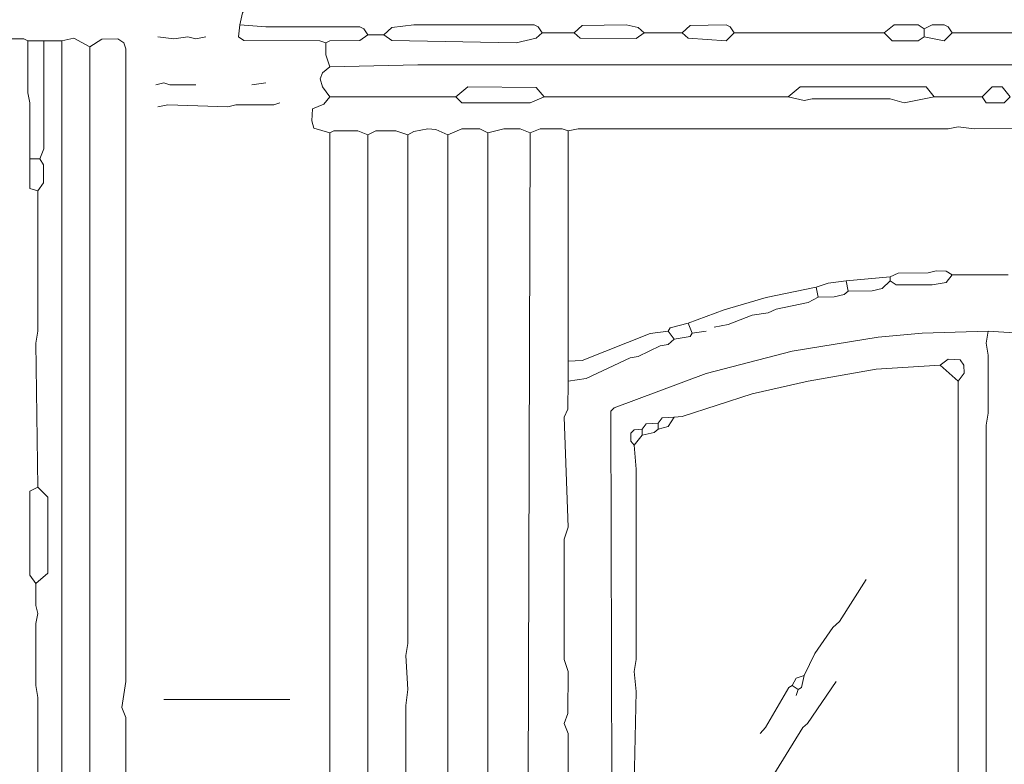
# Model space of a CAD drawing. Header units: millimetres. Extents: x 11 to 20000, y -4 to 8232.
# Tile 38 of 54: x 12745 to 14600, y 4342 to 5745. Entities that reach past the tile are written whole.
import ezdxf

# ---------------------------------------------------------------- set-up
doc = ezdxf.new("R2010")
doc.units = ezdxf.units.MM
doc.layers.add('ARCHITECTURE', color=7, linetype='Continuous', lineweight=13)
doc.layers.add('PLANTING', color=7, linetype='Continuous', lineweight=13)

msp = doc.modelspace()

# ---------------------------------------------------------------- linework, layer by layer
at = {"layer": 'ARCHITECTURE', "color": 7, "lineweight": 13}
for points in [[(13159.87975, 5735.29412), (13164.706, 5757.91855), (13182.50419, 5784.3138)], [(13322.0207, 5701.35747), (13310.70848, 5705.12172), (13167.42081, 5705.28303), (13157.31968, 5712.67624), (13159.87975, 5735.29412)], [(13159.87975, 5735.29412), (13208.89853, 5731.52986), (13386.1241, 5731.36855), (13393.65826, 5727.59808), (13401.20622, 5716.4405)], [(13729.26052, 5720.21109), (13721.71256, 5731.36855), (13714.17839, 5735.13948), (13487.93405, 5735.28756), (13446.45509, 5730.31912), (13431.37296, 5716.4405)], [(13789.59276, 5720.21109), (13804.67613, 5734.08959), (13887.63156, 5735.14604), (13910.256, 5730.31912), (13921.56821, 5720.21109)], [(13993.21267, 5720.21109), (14008.29604, 5734.08959), (14076.16934, 5735.13948), (14083.70351, 5731.36855), (14091.25147, 5720.21109)], [(14374.0569, 5720.21109), (14392.91143, 5735.13948), (14438.16029, 5735.13948), (14449.47251, 5727.75271)], [(14449.47251, 5727.75271), (14464.55464, 5735.13948), (14487.17907, 5735.13948), (14494.71448, 5731.36855), (14502.26244, 5720.21109)], [(13322.0207, 5701.35747), (13329.56991, 5704.9802), (13386.1241, 5705.28303), (13401.20622, 5716.4405)], [(13431.37296, 5716.4405), (13401.20622, 5716.4405)], [(13729.26052, 5720.21109), (13717.9483, 5710.10294), (13680.24174, 5701.35747), (13446.45509, 5705.28303), (13431.37296, 5716.4405)], [(13789.59276, 5720.21109), (13729.26052, 5720.21109)], [(13789.59276, 5720.21109), (13800.90498, 5710.10294), (13906.48609, 5709.05351), (13921.56821, 5720.21109)], [(13993.21267, 5720.21109), (13921.56821, 5720.21109)], [(13993.21267, 5720.21109), (14004.52489, 5710.10294), (14076.16934, 5705.12817), (14091.25147, 5720.21109)], [(14374.0569, 5720.21109), (14091.25147, 5720.21109)], [(14374.0569, 5720.21109), (14389.14027, 5705.12817), (14438.16029, 5705.12817), (14449.47251, 5712.66968)], [(14449.47251, 5727.75271), (14449.47251, 5712.66968)], [(14502.26244, 5720.21109), (14487.17907, 5705.12817), (14449.47251, 5712.66968)], [(15064.10215, 5720.21109), (14502.26244, 5720.21109)], [(12760.181, 5705.12828), (12752.63303, 5708.75068), (12730.0155, 5708.75068), (12707.39106, 5697.58665)], [(12760.181, 5705.12828), (12790.34649, 5705.12828)], [(12763.9517, 5482.65419), (12763.9517, 5493.96708), (12763.94525, 5588.23529), (12760.1879, 5607.08857), (12760.181, 5705.12828)], [(12782.80543, 5482.65419), (12790.33959, 5501.50871), (12790.34649, 5705.12828)], [(12790.34649, 5705.12828), (12824.28314, 5705.12828)], [(12824.28314, 5705.12828), (12824.2836, 3849.925), (12824.2836, 3838.76674), (12812.97093, 3834.84163)], [(12824.28314, 5705.12828), (12846.90758, 5709.794), (12877.07432, 5693.81606)], [(12948.71753, 3797.13382), (12944.95452, 3849.925), (12944.94072, 4430.61799), (12937.40577, 4449.47251), (12944.94072, 4498.49129), (12944.94072, 5690.04525), (12941.02183, 5701.3509), (12929.86425, 5708.74412), (12899.69876, 5707.84242), (12877.07432, 5693.81606)], [(13095.77636, 5712.66968), (13076.92308, 5708.91199), (13061.83971, 5712.52161), (13035.44536, 5708.91199), (13005.27862, 5712.66968)], [(13329.56301, 5656.1086), (13322.16844, 5678.73303), (13322.0207, 5701.35747)], [(12899.69876, 3831.07048), (12880.99887, 3846.15385), (12877.08122, 3857.46606), (12877.07432, 5693.81606)], [(13329.56301, 5656.1086), (13495.47511, 5659.8793), (13518.09955, 5659.8793), (13951.73495, 5659.8793), (13974.35939, 5659.8793), (14019.60826, 5659.8793), (14034.69038, 5659.8793), (14113.8759, 5659.8793), (14132.73043, 5659.8793), (14151.58371, 5659.8793), (15761.69118, 5659.8793), (15822.01923, 5659.8793), (15840.8767, 5659.87941)], [(13329.56301, 5656.1086), (13315.53597, 5644.6483), (13311.00532, 5633.48416), (13315.67681, 5618.40113), (13329.56301, 5599.54751)], [(13076.92308, 5622.17195), (13027.90305, 5622.32002), (13016.59084, 5625.78812), (13001.50871, 5622.17195)], [(13182.50419, 5622.17195), (13208.89853, 5625.94276)], [(13733.03167, 5599.54751), (13717.9483, 5617.19695), (13589.744, 5618.24638), (13567.11957, 5599.54751)], [(14468.32579, 5599.54751), (14453.24242, 5618.40124), (14215.68586, 5618.24638), (14193.06143, 5599.54751)], [(14558.82353, 5599.54751), (14577.67681, 5618.40124), (14585.21912, 5618.40124), (14596.53133, 5618.40124), (14611.61346, 5599.54751)], [(13005.27862, 5580.69423), (13024.13314, 5584.46414), (13137.25532, 5580.70045), (13152.33744, 5584.31629), (13223.9819, 5584.61256), (13235.29412, 5588.23529)], [(13329.56301, 5531.67421), (13299.5509, 5540.27195), (13295.62636, 5554.29864), (13296.83054, 5576.775), (13318.24389, 5585.66889), (13329.56301, 5599.54751)], [(13567.11957, 5599.54751), (13329.56301, 5599.54751)], [(13733.03167, 5599.54751), (13706.63609, 5588.23529), (13578.43179, 5588.23529), (13567.11957, 5599.54751)], [(13733.03167, 5599.54751), (14193.06143, 5599.54751)], [(14468.32579, 5599.54751), (14411.76471, 5588.23529), (14385.36912, 5595.77636), (14238.31029, 5595.77014), (14223.22817, 5592.30238), (14193.06143, 5599.54751)], [(14558.82353, 5599.54751), (14468.32579, 5599.54751)], [(14558.82353, 5599.54751), (14566.37149, 5588.23529), (14600.30124, 5588.23529), (14611.61346, 5599.54751)], [(13401.20622, 5527.90305), (13382.35294, 5535.29695), (13337.11097, 5535.29695), (13329.56301, 5531.67421)], [(13329.56301, 5531.67421), (13329.56301, 4196.83258)], [(13476.62183, 5527.90305), (13453.9974, 5535.44536), (13416.28959, 5535.29038), (13401.20622, 5527.90305)], [(13476.62183, 5527.90305), (13487.93405, 5534.24751), (13514.32839, 5539.21527), (13529.41176, 5538.16572), (13552.0362, 5527.90305)], [(13627.45057, 5531.67421), (13612.36844, 5539.06131), (13578.43179, 5539.06742), (13552.0362, 5527.90305)], [(13627.45057, 5531.67421), (13657.61731, 5539.21527), (13687.78281, 5539.06742), (13706.63609, 5531.67421)], [(13627.45057, 5531.67421), (13627.45057, 4291.10147)], [(13706.63609, 5531.67421), (13702.86618, 4302.41369)], [(13778.28054, 5535.44536), (13766.96833, 5539.06742), (13725.49061, 5539.06742), (13706.63609, 5531.67421)], [(13778.28054, 5535.44536), (13797.13382, 5539.20905), (14494.72138, 5539.22217), (14513.57466, 5542.9802), (14543.74016, 5539.21527), (15301.65724, 5541.7888), (15354.45136, 5539.06131), (15365.76357, 5527.90351)], [(13778.28054, 5101.80995), (13778.28054, 5535.44536)], [(13401.20622, 4147.81256), (13401.05837, 4215.68586), (13397.43631, 4234.54038), (13401.19932, 4283.55916), (13401.20622, 5527.90305)], [(13476.62183, 5527.90305), (13476.61493, 4570.13575), (13472.85068, 4547.51131), (13476.62183, 4483.40916), (13472.85758, 4453.24242), (13472.85758, 4306.1836), (13476.62183, 4257.16482)], [(13525.64061, 4147.81256), (13535.75554, 4159.12545), (13552.0293, 4245.8526), (13552.0362, 5527.90305)], [(12763.9517, 5482.65419), (12782.80543, 5482.65419)], [(12763.9517, 5482.65419), (12763.9517, 5475.1069), (12763.9517, 5433.64163), (12763.9517, 5427.14977), (12779.03428, 5422.32319)], [(12782.80543, 5482.65419), (12790.19174, 5471.34197), (12790.19174, 5437.40532), (12779.03428, 5422.32319)], [(12779.03428, 5422.32319), (12779.02738, 5158.37104), (12775.26437, 5135.74661), (12779.03428, 4864.25339)], [(14502.26244, 5263.95215), (14490.95023, 5271.33857), (14472.09695, 5271.48699), (14457.01357, 5267.87048), (14400.45249, 5267.5681), (14385.36912, 5260.181)], [(14302.41369, 5252.63993), (14268.47704, 5248.7207), (14245.8526, 5241.32771)], [(14385.36912, 5260.181), (14302.41369, 5252.63993)], [(14306.1836, 5233.78541), (14302.41369, 5252.63993)], [(14306.1836, 5233.78541), (14351.43247, 5233.93382), (14370.28009, 5238.76075), (14385.36912, 5252.63993)], [(14502.26244, 5263.95215), (14490.95023, 5250.0733), (14464.55464, 5245.24604), (14396.68133, 5245.2526), (14385.36912, 5252.63993)], [(14385.36912, 5260.181), (14385.36912, 5252.63993)], [(14607.84355, 5263.95215), (14502.26244, 5263.95215)], [(14004.52489, 5173.45441), (14072.39819, 5198.65147), (14151.58371, 5221.41776), (14245.8526, 5241.32771)], [(14249.62251, 5222.47319), (14245.8526, 5241.32771)], [(14306.1836, 5233.78541), (14298.4948, 5227.44197), (14279.78925, 5222.62161), (14249.62251, 5222.47319)], [(14249.62251, 5222.47319), (14230.76923, 5212.21143), (14170.43699, 5199.6948), (14155.35486, 5192.46233), (14125.18812, 5188.38258), (14079.93925, 5170.88088), (14053.54491, 5165.9121)], [(13778.28054, 5101.80995), (13804.67613, 5102.85973), (13932.88043, 5153.54446), (13966.81708, 5158.37104)], [(13853.69491, 4008.29604), (13861.23676, 4023.37817), (13861.23676, 4068.62704), (13858.67025, 5007.53484), (13865.01403, 5013.87862), (14038.46154, 5078.13575), (14200.60373, 5120.51538), (14362.74468, 5146.91075), (14445.70136, 5154.45204), (14570.13575, 5158.37104)], [(14004.52489, 5173.45441), (13970.74287, 5164.72138), (13966.81708, 5158.37104)], [(13966.81708, 5158.37104), (13978.1293, 5143.28767)], [(14012.06595, 5154.59989), (14004.52489, 5173.45441)], [(14012.06595, 5154.59989), (14038.46154, 5158.37104)], [(14570.13575, 3947.9638), (14570.12885, 4049.77376), (14566.36459, 4072.39819), (14566.37149, 4981.14672), (14570.13575, 5003.77115), (14570.12885, 5113.12217), (14566.37149, 5135.74661), (14570.13575, 5158.37104)], [(15260.181, 4015.8371), (15256.41674, 4027.14932), (15255.20566, 5003.76425), (15226.24434, 5021.57466), (15154.59989, 5051.7345), (15086.72658, 5074.35894), (14943.43891, 5112.9741), (14747.36007, 5146.91075), (14570.13575, 5158.37104)], [(13978.1293, 5143.28767), (13966.81708, 5133.1802), (13951.73495, 5130.77817), (13910.256, 5110.54921), (13895.17387, 5108.15373), (13812.21719, 5068.92308), (13778.28054, 5064.10215)], [(14012.06595, 5154.59989), (14008.1414, 5148.25645), (13978.1293, 5143.28767)], [(14513.57466, 5064.10215), (14524.73224, 5079.18552), (14523.83054, 5094.26821), (14517.19672, 5104.37636), (14494.72138, 5105.42613), (14479.63801, 5094.26889)], [(13778.28054, 5101.80995), (13778.28054, 5064.10215)], [(13978.1293, 4996.22885), (13993.21267, 4997.2793), (14125.18812, 5040.42229), (14230.76923, 5063.9543), (14358.97477, 5086.57873), (14479.63801, 5094.26889)], [(14513.57466, 5064.10215), (14479.63801, 5094.26889)], [(13778.28054, 4155.35486), (13778.27364, 4400.45249), (13770.73903, 4419.30577), (13778.13281, 4438.16029), (13778.27364, 4517.34581), (13770.73903, 4539.97025), (13770.73903, 4766.21459), (13778.28054, 4788.83903), (13770.73903, 4996.22885), (13778.13281, 5011.31222), (13778.28054, 5064.10215)], [(13947.9638, 4984.91663), (13955.51176, 4995.025), (13978.1293, 4996.22885)], [(13978.1293, 4996.22885), (13966.81154, 4978.57319), (13947.9638, 4973.60441)], [(13917.7983, 4973.60441), (13902.72183, 4972.40057), (13896.37805, 4966.05713), (13896.37115, 4950.98688), (13902.71493, 4943.43891)], [(13917.79785, 4962.29219), (13917.7983, 4973.60441)], [(13917.79785, 4962.29219), (13940.41584, 4967.26097), (13947.9638, 4973.60441)], [(13947.9638, 4984.91663), (13925.34627, 4983.71278), (13917.7983, 4973.60441)], [(13947.9638, 4984.91663), (13947.9638, 4973.60441)], [(13917.79785, 4962.29219), (13902.71493, 4943.43891)], [(13906.48609, 3989.44152), (13902.72183, 4000.75441), (13902.72183, 4238.31029), (13906.47919, 4257.16482), (13902.71493, 4306.1836), (13906.47919, 4479.63801), (13902.71493, 4517.34581), (13906.47919, 4539.97025), (13906.48609, 4898.19005), (13902.71493, 4943.43891)], [(12775.26437, 4683.25792), (12763.9517, 4698.34129), (12763.9517, 4841.62896), (12763.9517, 4856.70543), (12779.03428, 4864.25339)], [(12775.26437, 4683.25792), (12797.88835, 4702.1112), (12797.88835, 4845.40011), (12779.03428, 4864.25339)], [(12779.03428, 4260.93473), (12779.02738, 4468.32579), (12775.26437, 4490.95023), (12775.27127, 4607.84355), (12779.02183, 4626.69683), (12775.41222, 4641.7802), (12775.26437, 4683.25792)], [(14340.12025, 4690.79898), (14289.9043, 4611.62036), (14277.06753, 4600.15339), (14243.13088, 4551.28247), (14223.22817, 4509.80351)], [(14200.60373, 4490.95023), (14208.29253, 4504.97692), (14223.22817, 4509.80351)], [(14211.91595, 4483.40916), (14218.26527, 4487.33405), (14223.22817, 4509.80351)], [(14140.27149, 4400.45249), (14150.52738, 4411.76471), (14194.11086, 4487.02511), (14200.60373, 4490.95023)], [(14211.91595, 4483.40916), (14200.60373, 4490.95023)], [(14211.91595, 4483.40916), (14208.1448, 4472.09695)], [(13254.1474, 4464.55464), (13016.59084, 4464.55464)]]:
    msp.add_lwpolyline(points, dxfattribs=at)
at = {"layer": 'PLANTING', "color": 7, "lineweight": 13}
for points in [[(14513.57466, 5064.10215), (14513.58156, 3993.21267), (14517.34581, 3947.9638)], [(14079.93925, 4204.37364), (14086.28993, 4208.29943), (14133.78688, 4287.33032), (14158.07523, 4310.10283), (14220.51335, 4411.61663), (14229.7129, 4419.45419), (14283.55916, 4498.49129)]]:
    msp.add_lwpolyline(points, dxfattribs=at)

doc.saveas('drawing.dxf')
